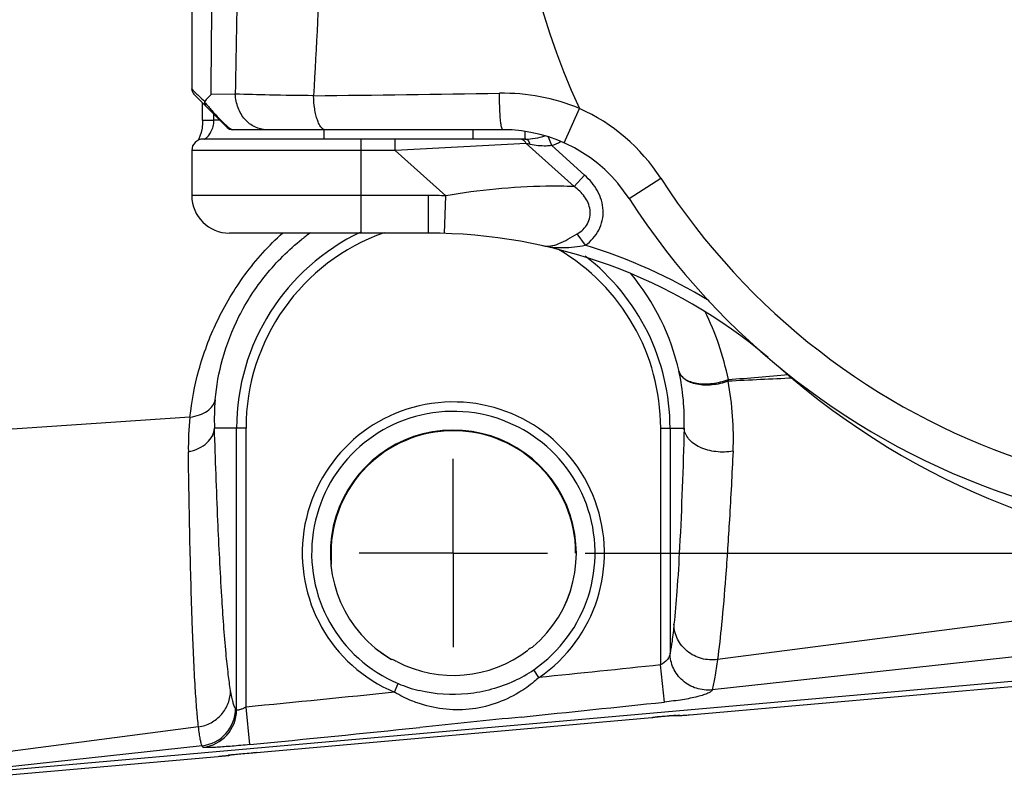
# Model space of a CAD drawing. Header units: millimetres. Extents: x 6 to 407, y 6 to 288.
# Tile 38 of 42: x 313 to 339, y 193 to 213. Entities that reach past the tile are written whole.
import ezdxf

# ---------------------------------------------------------------- set-up
doc = ezdxf.new("R2010")
doc.units = ezdxf.units.MM
doc.header["$LTSCALE"] = 23.1
doc.linetypes.add('CENTER', pattern=[0.6, 0.375, -0.075, 0.075, -0.075])
doc.layers.get('0').update_dxf_attribs({"linetype": 'CONTINUOUS'})
for name, color, linetype in [('CLAMP_DUSTCODXF_CONTINUOUS_LINE', 7, 'CONTINUOUS'), ('DM1-0-1-CLIS-A-TE_DXF_DIMENSION', 7, 'CONTINUOUS'), ('F40742_MAZAKDXF_CONTINUOUS_LINE', 7, 'CONTINUOUS'), ('F40743_DM_BADXF_CONTINUOUS_LINE', 7, 'CONTINUOUS'), ('F40743_DM_BASE_DXF_AXIS', 7, 'CONTINUOUS'), ('F48081_DUSTCDXF_CONTINUOUS_LINE', 7, 'CONTINUOUS'), ('STANDARD_DUSDXF_CONTINUOUS_LINE', 7, 'CONTINUOUS')]:
    doc.layers.add(name, color=color, linetype=linetype)
doc.styles.get("Standard").update_dxf_attribs({"font": 'txt', "width": 0.7})
doc.dimstyles.new('DIMSTYLE_1', dxfattribs={"dimtxt": 3, "dimasz": 3, "dimexe": 1, "dimexo": 1, "dimgap": 0.75, "dimtad": 1, "dimdsep": 46, "dimtxsty": 'STANDARD', "dimblk": '_FILLED', "dimblk1": '_FILLED', "dimblk2": '_FILLED', "dimcen": 0.09, "dimclrt": 5, "dimazin": 2, "dimtp": 0.01, "dimtm": 0.01, "dimtfac": 1, "dimtofl": 0, "dimtmove": 0, "dimatfit": 3, "dimldrblk": '_FILLED', "dimfxl": 1, "dimtolj": 1, "dimarcsym": 0})

# ---------------------------------------------------------------- blocks, each defined once
blk = doc.blocks.new('_FILLED')
at = {"color": 0, "linetype": 'BYBLOCK'}
blk.add_solid([(0, 0), (-1, 0.1667), (-1, -0.1667)], dxfattribs=at)
blk = doc.blocks.new('*D13')
at = {"layer": 'DM1-0-1-CLIS-A-TE_DXF_DIMENSION', "color": 2, "linetype": 'CONTINUOUS'}
for p, q in [((327.771, 238.731), (383.511, 238.731)), ((382.511, 238.731), (382.511, 218.731)), ((382.511, 198.731), (382.511, 218.731)), ((327.771, 198.731), (383.511, 198.731))]:
    blk.add_line(p, q, dxfattribs=at)
at = {"layer": 'DM1-0-1-CLIS-A-TE_DXF_DIMENSION', "color": 2, "linetype": 'CONTINUOUS', "xscale": 3, "yscale": 3, "zscale": 3}
for p, rotation in [((382.511, 238.731), 90), ((382.511, 198.731), 270)]:
    blk.add_blockref('_FILLED', p, dxfattribs=dict(at, rotation=rotation))
at = {"layer": 'DM1-0-1-CLIS-A-TE_DXF_DIMENSION', "color": 5, "linetype": 'CONTINUOUS', "insert": (378.761, 218.731), "char_height": 3, "width": 4.2, "attachment_point": 2, "rotation": 90, "line_spacing_factor": 0.9}
blk.add_mtext('40', dxfattribs=at)

msp = doc.modelspace()

# ---------------------------------------------------------------- linework, layer by layer
at = {"layer": 'CLAMP_DUSTCODXF_CONTINUOUS_LINE', "color": 7, "linetype": 'CONTINUOUS'}
for p, q in [((320.842, 209.731), (320.842, 209.981)), ((324.802, 209.731), (324.802, 209.981))]:
    msp.add_line(p, q, dxfattribs=at)
at = {"layer": 'F40742_MAZAKDXF_CONTINUOUS_LINE', "color": 9, "linetype": 'CONTINUOUS'}
for p, q in [((317.274, 202.342), (310.816, 201.901)), ((318.763, 202.051), (317.925, 202.051)), ((318.513, 194.565), (318.513, 202.051)), ((318.763, 194.637), (318.763, 202.051)), ((329.78, 202.051), (330.406, 202.051)), ((329.78, 202.051), (329.78, 195.76)), ((330.03, 202.051), (330.03, 196.076)), ((352.866, 197.478), (331.146, 195.097)), ((353.114, 196.554), (309.917, 192.743)), ((329.884, 194.773), (329.78, 195.76)), ((326.548, 195.424), (326.407, 195.63)), ((322.71, 195.032), (322.807, 195.262)), ((318.862, 193.643), (318.763, 194.637)), ((330.293, 194.423), (330.293, 194.414)), ((329.543, 194.363), (329.571, 194.366)), ((317.501, 194.112), (310.356, 193.184)), ((317.596, 193.612), (310.132, 192.793)), ((318.293, 193.355), (318.293, 193.364)), ((318.455, 193.382), (318.49, 193.386)), ((318.49, 193.386), (318.512, 193.388)), ((318.512, 193.388), (318.534, 193.39)), ((318.534, 193.39), (318.579, 193.394)), ((318.579, 193.394), (318.628, 193.399)), ((318.628, 193.399), (318.681, 193.404)), ((318.681, 193.404), (318.733, 193.409)), ((318.733, 193.409), (318.79, 193.414)), ((318.79, 193.414), (318.846, 193.419)), ((318.846, 193.419), (318.903, 193.424)), ((318.903, 193.424), (318.959, 193.429)), ((318.959, 193.429), (319.024, 193.435)), ((319.024, 193.435), (319.043, 193.437))]:
    msp.add_line(p, q, dxfattribs=at)
at = {"layer": 'F40742_MAZAKDXF_CONTINUOUS_LINE', "color": 7, "linetype": 'CONTINUOUS'}
for p, q in [((344.064, 197.563), (331.289, 195.903)), ((330.447, 194.426), (353.114, 196.426)), ((329.79, 194.385), (330.004, 194.403)), ((330.004, 194.403), (330.127, 194.412)), ((330.127, 194.412), (330.188, 194.417)), ((318.944, 193.428), (329.543, 194.363)), ((329.543, 194.363), (329.79, 194.385)), ((318.123, 193.338), (318.22, 193.347)), ((318.22, 193.347), (318.265, 193.352)), ((318.318, 193.368), (318.316, 193.367)), ((318.37, 193.374), (318.42, 193.379)), ((318.42, 193.379), (318.522, 193.389)), ((318.522, 193.389), (318.708, 193.406)), ((318.708, 193.406), (318.944, 193.428)), ((309.917, 192.614), (318.123, 193.338))]:
    msp.add_line(p, q, dxfattribs=at)
for points in [[(330.188, 194.417), (330.234, 194.42), (330.25, 194.421), (330.263, 194.422), (330.266, 194.422)], [(330.22, 194.419), (330.235, 194.416), (330.265, 194.413), (330.284, 194.413), (330.296, 194.414), (330.31, 194.415), (330.329, 194.416), (330.352, 194.418), (330.447, 194.426)], [(318.265, 193.352), (318.281, 193.354), (318.294, 193.355), (318.306, 193.357), (318.328, 193.361), (318.355, 193.369), (318.366, 193.373)], [(318.316, 193.367), (318.324, 193.368), (318.335, 193.37), (318.35, 193.372), (318.37, 193.374)]]:
    msp.add_lwpolyline(points, dxfattribs=at)
at = {"layer": 'F40742_MAZAKDXF_CONTINUOUS_LINE', "color": 9, "linetype": 'CONTINUOUS'}
for centre, radius, start, end in [((324.272, 202.051), 5.758, 115.2643, 180), ((324.272, 202.051), 5.509, 109.4999, 180), ((324.139, 202.18), 6.248, 125.8691, 128.488), ((324.272, 202.051), 5.509, 0, 59.5587), ((324.272, 202.051), 5.758, 0, 52.4997), ((324.21, 202.196), 6.208, 12.6165, 39.692), ((324.36, 201.878), 7.366, 11.449, 26.4457), ((324.364, 202.251), 6.045, 358.1058, 12.4298), ((323.842, 201.814), 7.871, 357.2699, 10.8465), ((349.487, -146.573), 350.327, 92.64887, 92.9311), ((330.799, 203.429), 0.785, 350.1663, 353.4559), ((293.367, 651.311), 449.598, 274.87554, 275.0796), ((323.979, 202.272), 6.059, 174.9527, 182.0885), ((324.272, 198.731), 4.015, 304.5414, 247.1131), ((324.272, 198.731), 3.765, 304.5414, 247.1131), ((325, 201.527), 7.77, 173.9843, 180.8023), ((324.272, 198.731), 3.268, 310.3066, 239.7782), ((324.331, 198.649), 3.664, 295.2942, 304.5126), ((324.231, 198.64), 3.665, 247.1434, 256.3563), ((175.277, 1653.776), 1467.172, 275.899531, 276.048909), ((317.483, 194.606), 1.001, 276.4846, 359.8768), ((317.512, 194.567), 1.001, 276.1493, 359.884), ((319.18, 195.09), 0.849, 214.9397, 218.2086), ((335.702, 124.774), 69.862, 94.62853, 95.03422), ((331.827, 172.379), 22.099, 94.2481, 94.5761), ((330.272, 194.659), 0.246, 265.9226, 274.9877), ((328.497, 217.535), 23.192, 274.7094, 275.0638), ((110.523, 2284.828), 2101.538, 275.689438, 275.813273), ((318.271, 193.602), 0.248, 275.1013, 285.2719)]:
    msp.add_arc(centre, radius, start, end, dxfattribs=at)
at = {"layer": 'F40742_MAZAKDXF_CONTINUOUS_LINE', "color": 7, "linetype": 'CONTINUOUS'}
for radius, start, end in [(3.268, 310.3253, 239.7597), (3.25, 242.5157, 307.5512)]:
    msp.add_arc((324.272, 198.731), radius, start, end, dxfattribs=at)
at = {"layer": 'F40742_MAZAKDXF_CONTINUOUS_LINE', "color": 9, "linetype": 'CONTINUOUS'}
for points, knots in [([(317.274, 202.342), (317.319, 202.762), (317.483, 203.632), (317.961, 204.919), (318.705, 206.165), (319.368, 206.902), (319.737, 207.238)], [0, 0, 0, 0, 0.226889, 0.47227, 0.732572, 1, 1, 1, 1]), ([(317.944, 202.805), (317.977, 203.168), (318.115, 203.931), (318.552, 205.065), (319.26, 206.159), (319.898, 206.79), (320.25, 207.071)], [0, 0, 0, 0, 0.219963, 0.464183, 0.728311, 1, 1, 1, 1]), ([(330.268, 203.552), (330.28, 203.513), (330.323, 203.437), (330.431, 203.347), (330.575, 203.28), (330.818, 203.222), (331.165, 203.223), (331.442, 203.29), (331.579, 203.34)], [0, 0, 0, 0, 0.084171, 0.178638, 0.287624, 0.41198, 0.696302, 1, 1, 1, 1]), ([(331.573, 203.295), (331.437, 203.246), (331.161, 203.184), (330.816, 203.192), (330.575, 203.259), (330.431, 203.333), (330.324, 203.43), (330.28, 203.511), (330.268, 203.552)], [0, 0, 0, 0, 0.299252, 0.579964, 0.704046, 0.814277, 0.911645, 1, 1, 1, 1]), ([(317.274, 202.342), (317.36, 202.354), (317.52, 202.391), (317.73, 202.491), (317.882, 202.628), (317.935, 202.745), (317.944, 202.802)], [0, 0, 0, 0, 0.301908, 0.569812, 0.799317, 1, 1, 1, 1]), ([(317.231, 201.418), (317.325, 201.44), (317.502, 201.501), (317.726, 201.646), (317.88, 201.833), (317.922, 201.981), (317.925, 202.051)], [0, 0, 0, 0, 0.290991, 0.555553, 0.78937, 1, 1, 1, 1]), ([(318.354, 195.079), (318.329, 195.221), (318.285, 195.549), (318.199, 196.382), (318.104, 197.745), (318.004, 199.74), (317.951, 201.231), (317.925, 202.051)], [0, 0, 0, 0, 0.061529, 0.142172, 0.359621, 0.647769, 1, 1, 1, 1]), ([(330.406, 202.051), (330.376, 200.996), (330.325, 199.55), (330.223, 197.814), (330.167, 197.131), (330.135, 196.84)], [0, 0, 0, 0, 0.606562, 0.831691, 1, 1, 1, 1]), ([(331.704, 201.439), (331.554, 201.412), (331.251, 201.404), (330.892, 201.498), (330.655, 201.636), (330.521, 201.758), (330.433, 201.898), (330.408, 202.001), (330.406, 202.051)], [0, 0, 0, 0, 0.28819, 0.565431, 0.690718, 0.80395, 0.905937, 1, 1, 1, 1]), ([(317.501, 194.112), (317.483, 194.261), (317.451, 194.606), (317.391, 195.48), (317.329, 196.908), (317.27, 198.999), (317.243, 200.56), (317.231, 201.418)], [0, 0, 0, 0, 0.061437, 0.142064, 0.359557, 0.647768, 1, 1, 1, 1]), ([(331.704, 201.439), (331.675, 200.835), (331.617, 199.715), (331.517, 198.181), (331.413, 196.939), (331.333, 196.213), (331.289, 195.903)], [0, 0, 0, 0, 0.327043, 0.605522, 0.830811, 1, 1, 1, 1]), ([(330.135, 196.84), (330.12, 196.69), (330.092, 196.434), (330.052, 196.18), (330.03, 196.076)], [0, 0, 0, 0, 0.586623, 1, 1, 1, 1]), ([(330.03, 196.075), (330.028, 196.015), (329.961, 195.882), (329.849, 195.796), (329.78, 195.76)], [0, 0, 0, 0, 0.440419, 1, 1, 1, 1]), ([(331.145, 195.097), (331.007, 195.082), (330.721, 195.11), (330.349, 195.319), (330.093, 195.66), (330.031, 195.938), (330.03, 196.075)], [0, 0, 0, 0, 0.251408, 0.50235, 0.751895, 1, 1, 1, 1]), ([(331.29, 195.903), (331.269, 195.745), (331.229, 195.475), (331.175, 195.207), (331.146, 195.097)], [0, 0, 0, 0, 0.584106, 1, 1, 1, 1]), ([(325.896, 195.336), (325.507, 195.152), (324.66, 194.919), (323.784, 194.977), (323.366, 195.078)], [0, 0, 0, 0, 0.500056, 1, 1, 1, 1]), ([(326.548, 195.424), (326.507, 195.387), (326.338, 195.241), (326.155, 195.112), (326.013, 195.026)], [0, 0, 0, 0, 0.251227, 1, 1, 1, 1]), ([(317.501, 194.112), (317.617, 194.13), (317.844, 194.206), (318.124, 194.429), (318.308, 194.732), (318.353, 194.965), (318.353, 195.081)], [0, 0, 0, 0, 0.252106, 0.503104, 0.752339, 1, 1, 1, 1]), ([(318.484, 194.604), (318.47, 194.623), (318.445, 194.676), (318.414, 194.777), (318.382, 194.915), (318.363, 195.02), (318.354, 195.079)], [0, 0, 0, 0, 0.141287, 0.352594, 0.637846, 1, 1, 1, 1]), ([(323.315, 194.751), (323.263, 194.769), (323.055, 194.848), (322.854, 194.948), (322.71, 195.032)], [0, 0, 0, 0, 0.248849, 1, 1, 1, 1]), ([(326.013, 195.026), (325.814, 194.906), (325.388, 194.706), (324.698, 194.555), (323.991, 194.564), (323.534, 194.673), (323.315, 194.751)], [0, 0, 0, 0, 0.248902, 0.500093, 0.751216, 1, 1, 1, 1]), ([(331.145, 195.097), (331.141, 195.079), (331.105, 195.042), (331.027, 195), (330.909, 194.955), (330.686, 194.893), (330.34, 194.828), (330.044, 194.79), (329.884, 194.773)], [0, 0, 0, 0, 0.041656, 0.108667, 0.203456, 0.324834, 0.63458, 1, 1, 1, 1]), ([(318.763, 194.637), (318.734, 194.622), (318.691, 194.602), (318.633, 194.58), (318.596, 194.567), (318.563, 194.559), (318.538, 194.553), (318.514, 194.557), (318.513, 194.565)], [0, 0, 0, 0, 0.365683, 0.534744, 0.685893, 0.811931, 0.906634, 1, 1, 1, 1]), ([(330.19, 194.417), (330.205, 194.418), (330.231, 194.42), (330.26, 194.422), (330.277, 194.423), (330.286, 194.423), (330.29, 194.423), (330.293, 194.423), (330.293, 194.423)], [0, 0, 0, 0, 0.431702, 0.745558, 0.856456, 0.93597, 0.983778, 1, 1, 1, 1]), ([(330.293, 194.414), (330.293, 194.414), (330.297, 194.415), (330.301, 194.414), (330.311, 194.415), (330.323, 194.416), (330.338, 194.417), (330.365, 194.419), (330.386, 194.421), (330.401, 194.422)], [0, 0, 0, 0, 0.016935, 0.067251, 0.150387, 0.265169, 0.409773, 0.582261, 1, 1, 1, 1]), ([(317.596, 193.612), (317.585, 193.632), (317.567, 193.689), (317.544, 193.795), (317.522, 193.94), (317.509, 194.05), (317.502, 194.112)], [0, 0, 0, 0, 0.136881, 0.347378, 0.634413, 1, 1, 1, 1]), ([(318.862, 193.643), (318.782, 193.635), (318.627, 193.62), (318.4, 193.6), (318.19, 193.584), (318.006, 193.572), (317.87, 193.565), (317.78, 193.562), (317.727, 193.561), (317.684, 193.562), (317.652, 193.563), (317.632, 193.566), (317.621, 193.569), (317.619, 193.572)], [0, 0, 0, 0, 0.191608, 0.376442, 0.547228, 0.697651, 0.821947, 0.872815, 0.915517, 0.949731, 0.975181, 0.991796, 1, 1, 1, 1]), ([(318.043, 193.331), (318.075, 193.334), (318.122, 193.338), (318.18, 193.344), (318.218, 193.347), (318.248, 193.35), (318.27, 193.352), (318.282, 193.354), (318.288, 193.354), (318.291, 193.355), (318.293, 193.355), (318.293, 193.355)], [0, 0, 0, 0, 0.381653, 0.554325, 0.705878, 0.830496, 0.923214, 0.956457, 0.980444, 0.994997, 1, 1, 1, 1]), ([(318.293, 193.364), (318.293, 193.365), (318.299, 193.365), (318.305, 193.367), (318.319, 193.368), (318.337, 193.37), (318.36, 193.373), (318.4, 193.377), (318.432, 193.38), (318.455, 193.382)], [0, 0, 0, 0, 0.016828, 0.065668, 0.146362, 0.258338, 0.400814, 0.572764, 1, 1, 1, 1])]:
    msp.add_open_spline(points, degree=3, knots=knots, dxfattribs=at)
at = {"layer": 'F40742_MAZAKDXF_CONTINUOUS_LINE', "color": 7, "linetype": 'CONTINUOUS'}
for points, knots in [([(331.289, 195.903), (331.148, 195.885), (330.857, 195.898), (330.473, 196.098), (330.204, 196.427), (330.137, 196.703), (330.135, 196.838)], [0, 0, 0, 0, 0.255271, 0.508711, 0.756777, 1, 1, 1, 1]), ([(326.386, 196.239), (326.378, 196.235), (326.334, 196.21), (326.29, 196.183), (326.256, 196.157)], [0, 0, 0, 0, 0.163517, 1, 1, 1, 1]), ([(322.769, 195.85), (322.749, 195.859), (322.703, 195.881), (322.655, 195.898), (322.627, 195.907)], [0, 0, 0, 0, 0.421184, 1, 1, 1, 1])]:
    msp.add_open_spline(points, degree=3, knots=knots, dxfattribs=at)
at = {"layer": 'F40742_MAZAKDXF_CONTINUOUS_LINE', "color": 9, "linetype": 'CONTINUOUS'}
for points in [[(329.78, 195.76), (328.703, 195.647), (327.626, 195.535), (326.548, 195.424)], [(322.71, 195.032), (321.394, 194.899), (320.079, 194.767), (318.763, 194.637)], [(326.079, 194.375), (325.18, 194.282), (324.281, 194.189), (323.381, 194.098)], [(317.619, 193.572), (317.611, 193.585), (317.604, 193.598), (317.597, 193.612)]]:
    msp.add_open_spline(points, degree=3, dxfattribs=at)
at = {"layer": 'F40743_DM_BADXF_CONTINUOUS_LINE', "color": 7, "linetype": 'CONTINUOUS'}
msp.add_line((321.022, 198.731), (321.022, 198.432), dxfattribs=at)
msp.add_arc((324.272, 198.731), 3.25, 0, 180, dxfattribs=at)
at = {"layer": 'F40743_DM_BASE_DXF_AXIS', "color": 7, "linetype": 'CENTER'}
for q in [(324.271, 201.231), (321.771, 198.731), (326.771, 198.731), (324.271, 196.231)]:
    msp.add_line((324.271, 198.731), q, dxfattribs=at)
at = {"layer": 'F48081_DUSTCDXF_CONTINUOUS_LINE', "color": 7, "linetype": 'CONTINUOUS'}
for p, q in [((317.322, 226.399), (317.322, 211.064)), ((318.263, 210.04), (317.38, 210.923)), ((325.581, 209.981), (318.405, 209.981))]:
    msp.add_line(p, q, dxfattribs=at)
at = {"layer": 'F48081_DUSTCDXF_CONTINUOUS_LINE', "color": 9, "linetype": 'CONTINUOUS'}
for p, q in [((318.478, 210.926), (317.835, 210.917)), ((327.215, 209.633), (327.623, 210.545)), ((328.941, 208.152), (329.781, 208.694))]:
    msp.add_line(p, q, dxfattribs=at)
for centre, radius, start, end in [((345.322, 218.731), 19.5, 155.1785, 204.8215), ((-337.683, 218.731), 655.564, 359.317055, 0.682945), ((338.022, 232.366), 29.705, 226.0515, 226.3375), ((380.723, 277.134), 91.572, 226.34871, 226.48152), ((309.826, 1214.063), 1003.237, 270.612896, 270.895032), ((326.281, 218.006), 11.293, 220.2365, 221.0336), ((325.581, 205.981), 5, 32.8576, 65.8968), ((345.322, 218.731), 18.5, 212.8576, 289.4464)]:
    msp.add_arc(centre, radius, start, end, dxfattribs=at)
at = {"layer": 'F48081_DUSTCDXF_CONTINUOUS_LINE', "color": 7, "linetype": 'CONTINUOUS'}
for centre, radius, start, end in [((317.522, 211.064), 0.2, 180, 225), ((320.208, 208.623), 3.302, 135.9664, 140.3224), ((318.405, 210.181), 0.2, 225, 270), ((325.581, 205.981), 4, 32.8576, 90.0025), ((345.322, 218.731), 19.5, 212.8576, 289.4464)]:
    msp.add_arc(centre, radius, start, end, dxfattribs=at)
at = {"layer": 'F48081_DUSTCDXF_CONTINUOUS_LINE', "color": 9, "linetype": 'CONTINUOUS'}
for points, knots in [([(320.558, 226.579), (320.635, 225.275), (320.763, 222.66), (320.834, 218.731), (320.763, 214.803), (320.635, 212.188), (320.558, 210.884)], [0, 0, 0, 0, 0.249575, 0.5, 0.750426, 1, 1, 1, 1]), ([(318.478, 226.537), (318.503, 225.239), (318.544, 222.637), (318.566, 218.731), (318.544, 214.826), (318.503, 212.224), (318.478, 210.926)], [0, 0, 0, 0, 0.249527, 0.5, 0.750474, 1, 1, 1, 1]), ([(317.407, 210.98), (317.394, 210.992), (317.377, 211.008), (317.356, 211.029), (317.344, 211.041), (317.335, 211.05), (317.328, 211.057), (317.324, 211.061), (317.322, 211.063), (317.322, 211.064)], [0, 0, 0, 0, 0.429386, 0.600029, 0.740668, 0.850922, 0.930788, 0.980384, 1, 1, 1, 1]), ([(320.558, 210.884), (320.168, 210.887), (319.474, 210.897), (318.781, 210.914), (318.478, 210.926)], [0, 0, 0, 0, 0.563046, 1, 1, 1, 1]), ([(319.307, 209.981), (319.202, 209.981), (318.983, 210.033), (318.715, 210.247), (318.533, 210.559), (318.484, 210.802), (318.478, 210.926)], [0, 0, 0, 0, 0.228864, 0.470279, 0.728892, 1, 1, 1, 1]), ([(320.867, 209.981), (320.847, 209.981), (320.802, 209.997), (320.748, 210.052), (320.698, 210.136), (320.654, 210.247), (320.616, 210.381), (320.576, 210.595), (320.562, 210.766), (320.558, 210.884)], [0, 0, 0, 0, 0.059094, 0.133293, 0.229409, 0.34865, 0.489169, 0.647638, 1, 1, 1, 1]), ([(327.623, 210.545), (327.288, 210.685), (326.588, 210.893), (325.86, 210.954), (325.498, 210.949)], [0, 0, 0, 0, 0.50036, 1, 1, 1, 1]), ([(325.581, 209.981), (325.578, 209.981), (325.571, 209.987), (325.56, 210.012), (325.547, 210.065), (325.534, 210.153), (325.522, 210.271), (325.512, 210.416), (325.504, 210.581), (325.499, 210.761), (325.498, 210.885), (325.498, 210.949)], [0, 0, 0, 0, 0.009462, 0.025753, 0.083712, 0.175559, 0.298516, 0.448168, 0.6192, 0.805608, 1, 1, 1, 1]), ([(317.762, 210.593), (317.793, 210.558), (317.917, 210.418), (318.044, 210.28), (318.145, 210.181)], [0, 0, 0, 0, 0.246476, 1, 1, 1, 1]), ([(318.145, 210.181), (318.183, 210.144), (318.245, 210.086), (318.312, 210.031), (318.339, 210.012)], [0, 0, 0, 0, 0.614375, 1, 1, 1, 1]), ([(318.339, 210.012), (318.352, 210.003), (318.372, 209.99), (318.396, 209.981), (318.405, 209.981)], [0, 0, 0, 0, 0.641683, 1, 1, 1, 1])]:
    msp.add_open_spline(points, degree=3, knots=knots, dxfattribs=at)
at = {"layer": 'F48081_DUSTCDXF_CONTINUOUS_LINE', "color": 7, "linetype": 'CONTINUOUS'}
for points, knots in [([(317.66, 210.712), (317.658, 210.693), (317.66, 210.657), (317.678, 210.625), (317.69, 210.613)], [0, 0, 0, 0, 0.527611, 1, 1, 1, 1]), ([(317.667, 210.731), (317.666, 210.729), (317.663, 210.724), (317.661, 210.717), (317.66, 210.712)], [0, 0, 0, 0, 0.222045, 1, 1, 1, 1])]:
    msp.add_open_spline(points, degree=3, knots=knots, dxfattribs=at)
at = {"layer": 'STANDARD_DUSDXF_CONTINUOUS_LINE', "color": 7, "linetype": 'CONTINUOUS'}
for p, q in [((317.611, 210.231), (317.611, 210.693)), ((326.174, 209.731), (317.622, 209.731)), ((317.322, 209.431), (317.322, 208.231)), ((323.609, 207.231), (318.322, 207.231))]:
    msp.add_line(p, q, dxfattribs=at)
at = {"layer": 'STANDARD_DUSDXF_CONTINUOUS_LINE', "color": 9, "linetype": 'CONTINUOUS'}
for p, q in [((317.911, 210.231), (317.911, 210.393)), ((317.611, 210.231), (317.911, 210.231)), ((318.072, 210.231), (317.911, 210.231)), ((326.174, 209.937), (326.174, 209.731)), ((321.822, 207.231), (321.822, 209.731)), ((322.727, 209.431), (322.727, 209.731)), ((326.209, 209.615), (322.727, 209.431)), ((327.486, 208.468), (326.209, 209.615)), ((326.317, 209.59), (326.209, 209.615)), ((326.885, 209.559), (326.802, 209.785)), ((322.727, 209.431), (317.322, 209.431)), ((324.072, 208.224), (322.727, 209.431)), ((327.76, 208.773), (326.885, 209.559)), ((327.76, 208.773), (327.486, 208.468)), ((323.609, 208.231), (317.322, 208.231)), ((323.609, 207.231), (323.609, 208.231)), ((324.041, 207.225), (324.072, 208.224)), ((327.78, 206.91), (327.564, 207.21))]:
    msp.add_line(p, q, dxfattribs=at)
at = {"layer": 'STANDARD_DUSDXF_CONTINUOUS_LINE', "color": 7, "linetype": 'CONTINUOUS'}
msp.add_lwpolyline([(317.611, 210.231), (317.609, 210.171), (317.594, 210.023), (317.568, 209.903), (317.539, 209.809), (317.511, 209.738), (317.493, 209.699)], dxfattribs=at)
for centre, radius, start, end in [((317.622, 209.431), 0.3, 90, 180), ((326.174, 211.481), 1.75, 270.0001, 287.9291), ((318.322, 208.231), 1, 180, 270), ((323.609, 193.231), 14, 49.8261, 90), ((346.272, 218.731), 20.115, 228.6262, 306.9182)]:
    msp.add_arc(centre, radius, start, end, dxfattribs=at)
at = {"layer": 'STANDARD_DUSDXF_CONTINUOUS_LINE', "color": 9, "linetype": 'CONTINUOUS'}
for centre, radius, start, end in [((326.174, 211.481), 2.05, 290.2954, 297.559), ((323.609, 193.231), 15, 88.2324, 90), ((323.609, 193.231), 14.3, 58.5399, 73.0453)]:
    msp.add_arc(centre, radius, start, end, dxfattribs=at)
for points, knots in [([(317.697, 209.751), (317.723, 209.769), (317.773, 209.824), (317.84, 209.929), (317.896, 210.068), (317.911, 210.175), (317.911, 210.231)], [0, 0, 0, 0, 0.173386, 0.408343, 0.6895, 1, 1, 1, 1]), ([(317.654, 209.731), (317.657, 209.731), (317.673, 209.734), (317.687, 209.743), (317.697, 209.751)], [0, 0, 0, 0, 0.196041, 1, 1, 1, 1]), ([(326.107, 209.718), (326.102, 209.72), (326.082, 209.728), (326.06, 209.731), (326.044, 209.731)], [0, 0, 0, 0, 0.256158, 1, 1, 1, 1]), ([(326.209, 209.615), (326.202, 209.626), (326.177, 209.668), (326.139, 209.703), (326.107, 209.718)], [0, 0, 0, 0, 0.272651, 1, 1, 1, 1]), ([(326.317, 209.59), (326.31, 209.611), (326.293, 209.648), (326.26, 209.694), (326.22, 209.724), (326.189, 209.731), (326.174, 209.731)], [0, 0, 0, 0, 0.303394, 0.568894, 0.796777, 1, 1, 1, 1]), ([(326.885, 209.559), (326.836, 209.552), (326.646, 209.537), (326.455, 209.56), (326.317, 209.59)], [0, 0, 0, 0, 0.259866, 1, 1, 1, 1]), ([(327.779, 206.91), (327.853, 206.962), (327.99, 207.083), (328.147, 207.307), (328.241, 207.565), (328.264, 207.838), (328.217, 208.107), (328.074, 208.441), (327.895, 208.653), (327.76, 208.773)], [0, 0, 0, 0, 0.125123, 0.250228, 0.37527, 0.500324, 0.625414, 0.750532, 1, 1, 1, 1]), ([(327.486, 208.468), (327.236, 208.477), (326.093, 208.489), (324.95, 208.375), (324.072, 208.224)], [0, 0, 0, 0, 0.219769, 1, 1, 1, 1]), ([(327.564, 207.21), (327.619, 207.243), (327.724, 207.319), (327.844, 207.472), (327.911, 207.655), (327.915, 207.851), (327.86, 208.037), (327.73, 208.258), (327.588, 208.392), (327.486, 208.468)], [0, 0, 0, 0, 0.12505, 0.250341, 0.375695, 0.501041, 0.626253, 0.751225, 1, 1, 1, 1]), ([(326.639, 206.9), (326.708, 206.884), (326.861, 206.881), (327.09, 206.951), (327.325, 207.069), (327.482, 207.163), (327.564, 207.21)], [0, 0, 0, 0, 0.21184, 0.447714, 0.71535, 1, 1, 1, 1]), ([(326.639, 206.9), (326.821, 206.859), (327.207, 206.826), (327.586, 206.879), (327.779, 206.91)], [0, 0, 0, 0, 0.488105, 1, 1, 1, 1])]:
    msp.add_open_spline(points, degree=3, knots=knots, dxfattribs=at)

# ---------------------------------------------------------------- dimensions: what is measured, and where the dimension line sits
at = {"layer": 'DM1-0-1-CLIS-A-TE_DXF_DIMENSION', "color": 2, "linetype": 'CONTINUOUS'}
dim = msp.add_linear_dim(base=(382.511, 198.731), p1=(326.771, 238.731), p2=(326.771, 198.731), angle=270, dimstyle='DIMSTYLE_1', dxfattribs=at)
dim.commit()
dim.dimension.update_dxf_attribs({"geometry": '*D13', "text_midpoint": (382.511, 218.731), "dimtype": 160})

doc.saveas('drawing.dxf')
